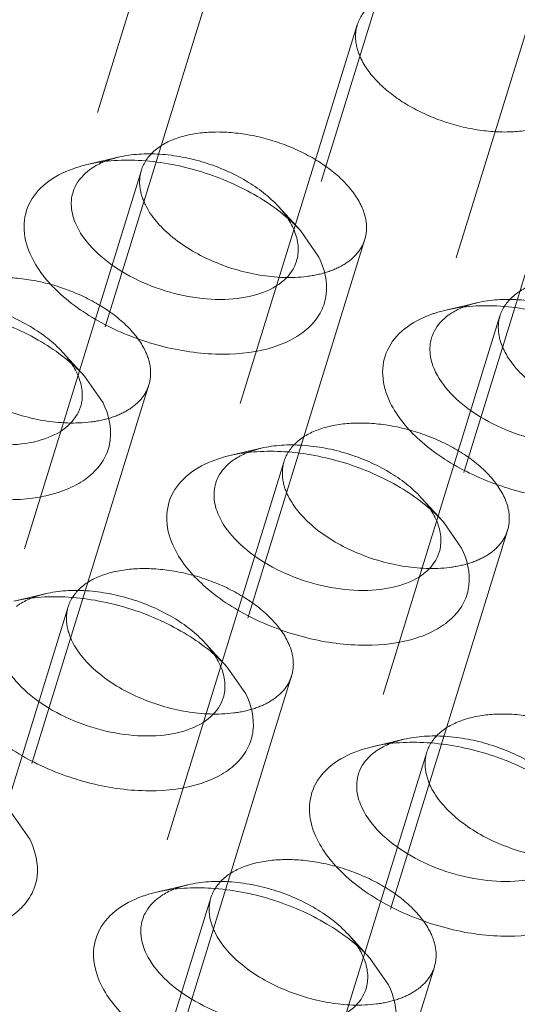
# Model space of a CAD drawing. Header units: millimetres. Extents: x 4065 to 8083, y -652 to 5416.
# Tile 243 of 256: x 4964.09 to 4970.48, y 5227.78 to 5240.4. Entities that reach past the tile are written whole.
import ezdxf

# ---------------------------------------------------------------- set-up
doc = ezdxf.new("R2010")
doc.units = ezdxf.units.MM
doc.header["$LTSCALE"] = 0.8
doc.linetypes.add('HIDDEN', pattern=[9.525, 6.35, -3.175])
doc.layers.get('0').update_dxf_attribs({"linetype": 'CONTINUOUS', "lineweight": 0})
doc.layers.add('3', color=5, linetype='HIDDEN', lineweight=0)

msp = doc.modelspace()

# ---------------------------------------------------------------- linework, layer by layer
for p, q in [((4967.693, 5237.694), (4967.931, 5237.353)), ((4964.924, 5235.829), (4965.162, 5235.488)), ((4969.523, 5233.964), (4969.761, 5233.623)), ((4966.754, 5232.1), (4966.992, 5231.758)), ((4963.985, 5230.235), (4964.223, 5229.894)), ((4968.585, 5228.37), (4968.823, 5228.029))]:
    msp.add_line(p, q)
for centre in [(4966.867, 5237.388), (4964.097, 5235.523), (4968.697, 5233.658), (4965.928, 5231.793), (4967.758, 5228.064)]:
    msp.add_arc(centre, 0.808, 20.4981, 26.1954)
for points, knots in [([(4964.778, 5238.487), (4964.793, 5238.492), (4964.852, 5238.512), (4964.912, 5238.529), (4964.958, 5238.54)], [0, 0, 0, 0, 0.243995, 1, 1, 1, 1]), ([(4964.958, 5238.54), (4965.186, 5238.593), (4965.688, 5238.619), (4966.436, 5238.474), (4967.134, 5238.171), (4967.535, 5237.867), (4967.693, 5237.694)], [0, 0, 0, 0, 0.236674, 0.49996, 0.763238, 1, 1, 1, 1]), ([(4964.99, 5238.473), (4965.005, 5238.484), (4965.068, 5238.527), (4965.137, 5238.561), (4965.192, 5238.582)], [0, 0, 0, 0, 0.238443, 1, 1, 1, 1]), ([(4964.247, 5237.353), (4964.193, 5237.462), (4964.122, 5237.69), (4964.186, 5238.046), (4964.427, 5238.329), (4964.653, 5238.442), (4964.778, 5238.487)], [0, 0, 0, 0, 0.254004, 0.482836, 0.721908, 1, 1, 1, 1]), ([(4964.777, 5238.187), (4964.785, 5238.215), (4964.831, 5238.326), (4964.917, 5238.419), (4964.99, 5238.473)], [0, 0, 0, 0, 0.240012, 1, 1, 1, 1]), ([(4964.829, 5237.745), (4964.794, 5237.816), (4964.744, 5237.962), (4964.756, 5238.119), (4964.777, 5238.187)], [0, 0, 0, 0, 0.525878, 1, 1, 1, 1]), ([(4967.643, 5237.302), (4967.615, 5237.209), (4967.486, 5237.026), (4967.169, 5236.865), (4966.763, 5236.797), (4966.145, 5236.837), (4965.536, 5237.053), (4965.056, 5237.413), (4964.884, 5237.632), (4964.829, 5237.745)], [0, 0, 0, 0, 0.088055, 0.191757, 0.316249, 0.457585, 0.752193, 0.885964, 1, 1, 1, 1]), ([(4967.624, 5237.671), (4967.646, 5237.61), (4967.675, 5237.486), (4967.661, 5237.359), (4967.643, 5237.302)], [0, 0, 0, 0, 0.519412, 1, 1, 1, 1]), ([(4967.931, 5237.353), (4968.002, 5237.208), (4968.063, 5236.96), (4967.97, 5236.654), (4967.826, 5236.46), (4967.616, 5236.305), (4967.243, 5236.147), (4966.667, 5236.08), (4965.935, 5236.179), (4965.222, 5236.44), (4964.63, 5236.825), (4964.336, 5237.172), (4964.247, 5237.353)], [0, 0, 0, 0, 0.096773, 0.141577, 0.188039, 0.23902, 0.296136, 0.42893, 0.580086, 0.73539, 0.87927, 1, 1, 1, 1]), ([(4962.189, 5236.675), (4962.417, 5236.728), (4962.919, 5236.754), (4963.667, 5236.609), (4964.365, 5236.307), (4964.766, 5236.002), (4964.924, 5235.829)], [0, 0, 0, 0, 0.236674, 0.49996, 0.763238, 1, 1, 1, 1]), ([(4969.378, 5236.622), (4969.392, 5236.627), (4969.451, 5236.647), (4969.511, 5236.664), (4969.557, 5236.675)], [0, 0, 0, 0, 0.243995, 1, 1, 1, 1]), ([(4969.557, 5236.675), (4969.785, 5236.728), (4970.288, 5236.754), (4971.035, 5236.609), (4971.733, 5236.307), (4972.134, 5236.002), (4972.293, 5235.829)], [0, 0, 0, 0, 0.236674, 0.49996, 0.763238, 1, 1, 1, 1]), ([(4969.59, 5236.608), (4969.604, 5236.619), (4969.668, 5236.662), (4969.737, 5236.696), (4969.791, 5236.717)], [0, 0, 0, 0, 0.238443, 1, 1, 1, 1]), ([(4968.846, 5235.488), (4968.793, 5235.597), (4968.721, 5235.826), (4968.785, 5236.181), (4969.026, 5236.464), (4969.252, 5236.578), (4969.378, 5236.622)], [0, 0, 0, 0, 0.254004, 0.482836, 0.721908, 1, 1, 1, 1]), ([(4969.376, 5236.322), (4969.385, 5236.35), (4969.43, 5236.462), (4969.516, 5236.554), (4969.59, 5236.608)], [0, 0, 0, 0, 0.240012, 1, 1, 1, 1]), ([(4969.428, 5235.88), (4969.393, 5235.951), (4969.344, 5236.098), (4969.355, 5236.254), (4969.376, 5236.322)], [0, 0, 0, 0, 0.525878, 1, 1, 1, 1]), ([(4964.874, 5235.437), (4964.846, 5235.344), (4964.717, 5235.162), (4964.4, 5235), (4963.994, 5234.933), (4963.376, 5234.972), (4962.767, 5235.188), (4962.287, 5235.548), (4962.115, 5235.767), (4962.059, 5235.88)], [0, 0, 0, 0, 0.088055, 0.191757, 0.316249, 0.457585, 0.752193, 0.885964, 1, 1, 1, 1]), ([(4964.854, 5235.806), (4964.877, 5235.745), (4964.906, 5235.622), (4964.892, 5235.494), (4964.874, 5235.437)], [0, 0, 0, 0, 0.519412, 1, 1, 1, 1]), ([(4972.243, 5235.437), (4972.214, 5235.344), (4972.086, 5235.162), (4971.768, 5235), (4971.363, 5234.933), (4970.744, 5234.972), (4970.135, 5235.188), (4969.655, 5235.548), (4969.483, 5235.767), (4969.428, 5235.88)], [0, 0, 0, 0, 0.088055, 0.191757, 0.316249, 0.457585, 0.752193, 0.885964, 1, 1, 1, 1]), ([(4965.162, 5235.488), (4965.233, 5235.343), (4965.294, 5235.095), (4965.201, 5234.789), (4965.057, 5234.595), (4964.847, 5234.44), (4964.474, 5234.282), (4963.898, 5234.215), (4963.165, 5234.314), (4962.453, 5234.575), (4961.861, 5234.96), (4961.567, 5235.307), (4961.478, 5235.488)], [0, 0, 0, 0, 0.096773, 0.141577, 0.188039, 0.23902, 0.296136, 0.42893, 0.580086, 0.73539, 0.87927, 1, 1, 1, 1]), ([(4972.531, 5235.488), (4972.602, 5235.343), (4972.663, 5235.095), (4972.57, 5234.789), (4972.425, 5234.595), (4972.215, 5234.44), (4971.842, 5234.282), (4971.266, 5234.215), (4970.534, 5234.314), (4969.822, 5234.575), (4969.229, 5234.96), (4968.935, 5235.307), (4968.846, 5235.488)], [0, 0, 0, 0, 0.096773, 0.141577, 0.188039, 0.23902, 0.296136, 0.42893, 0.580086, 0.73539, 0.87927, 1, 1, 1, 1]), ([(4966.788, 5234.81), (4967.016, 5234.863), (4967.519, 5234.889), (4968.266, 5234.745), (4968.964, 5234.442), (4969.365, 5234.137), (4969.523, 5233.964)], [0, 0, 0, 0, 0.236674, 0.49996, 0.763238, 1, 1, 1, 1]), ([(4966.077, 5233.623), (4966.024, 5233.733), (4965.952, 5233.961), (4966.016, 5234.317), (4966.257, 5234.599), (4966.483, 5234.713), (4966.609, 5234.758)], [0, 0, 0, 0, 0.254004, 0.482836, 0.721908, 1, 1, 1, 1]), ([(4966.609, 5234.758), (4966.623, 5234.763), (4966.682, 5234.783), (4966.742, 5234.799), (4966.788, 5234.81)], [0, 0, 0, 0, 0.243995, 1, 1, 1, 1]), ([(4966.82, 5234.743), (4966.835, 5234.754), (4966.899, 5234.797), (4966.968, 5234.831), (4967.022, 5234.852)], [0, 0, 0, 0, 0.238443, 1, 1, 1, 1]), ([(4966.607, 5234.457), (4966.616, 5234.485), (4966.661, 5234.597), (4966.747, 5234.689), (4966.82, 5234.743)], [0, 0, 0, 0, 0.240012, 1, 1, 1, 1]), ([(4966.659, 5234.015), (4966.624, 5234.086), (4966.575, 5234.233), (4966.586, 5234.389), (4966.607, 5234.457)], [0, 0, 0, 0, 0.525878, 1, 1, 1, 1]), ([(4969.474, 5233.572), (4969.445, 5233.48), (4969.317, 5233.297), (4968.999, 5233.135), (4968.594, 5233.068), (4967.975, 5233.108), (4967.366, 5233.323), (4966.886, 5233.683), (4966.714, 5233.902), (4966.659, 5234.015)], [0, 0, 0, 0, 0.088055, 0.191757, 0.316249, 0.457585, 0.752193, 0.885964, 1, 1, 1, 1]), ([(4969.454, 5233.941), (4969.476, 5233.88), (4969.506, 5233.757), (4969.491, 5233.63), (4969.474, 5233.572)], [0, 0, 0, 0, 0.519412, 1, 1, 1, 1]), ([(4969.761, 5233.623), (4969.833, 5233.478), (4969.894, 5233.23), (4969.801, 5232.924), (4969.656, 5232.73), (4969.446, 5232.575), (4969.073, 5232.417), (4968.497, 5232.35), (4967.765, 5232.449), (4967.053, 5232.71), (4966.46, 5233.096), (4966.166, 5233.442), (4966.077, 5233.623)], [0, 0, 0, 0, 0.096773, 0.141577, 0.188039, 0.23902, 0.296136, 0.42893, 0.580086, 0.73539, 0.87927, 1, 1, 1, 1]), ([(4964.019, 5232.945), (4964.247, 5232.999), (4964.749, 5233.024), (4965.497, 5232.88), (4966.195, 5232.577), (4966.596, 5232.273), (4966.754, 5232.1)], [0, 0, 0, 0, 0.236674, 0.49996, 0.763238, 1, 1, 1, 1]), ([(4964.051, 5232.878), (4964.066, 5232.889), (4964.129, 5232.932), (4964.199, 5232.966), (4964.253, 5232.987)], [0, 0, 0, 0, 0.238443, 1, 1, 1, 1]), ([(4966.704, 5231.707), (4966.676, 5231.615), (4966.548, 5231.432), (4966.23, 5231.27), (4965.824, 5231.203), (4965.206, 5231.243), (4964.597, 5231.458), (4964.117, 5231.818), (4963.945, 5232.037), (4963.89, 5232.15)], [0, 0, 0, 0, 0.088055, 0.191757, 0.316249, 0.457585, 0.752193, 0.885964, 1, 1, 1, 1]), ([(4966.685, 5232.076), (4966.707, 5232.016), (4966.736, 5231.892), (4966.722, 5231.765), (4966.704, 5231.707)], [0, 0, 0, 0, 0.519412, 1, 1, 1, 1]), ([(4966.992, 5231.758), (4967.064, 5231.613), (4967.124, 5231.366), (4967.031, 5231.059), (4966.887, 5230.865), (4966.677, 5230.71), (4966.304, 5230.552), (4965.728, 5230.485), (4964.996, 5230.584), (4964.283, 5230.846), (4963.691, 5231.231), (4963.397, 5231.577), (4963.308, 5231.758)], [0, 0, 0, 0, 0.096773, 0.141577, 0.188039, 0.23902, 0.296136, 0.42893, 0.580086, 0.73539, 0.87927, 1, 1, 1, 1]), ([(4968.618, 5231.08), (4968.846, 5231.134), (4969.349, 5231.159), (4970.096, 5231.015), (4970.795, 5230.712), (4971.196, 5230.408), (4971.354, 5230.235)], [0, 0, 0, 0, 0.236674, 0.49996, 0.763238, 1, 1, 1, 1]), ([(4968.651, 5231.014), (4968.665, 5231.024), (4968.729, 5231.067), (4968.798, 5231.101), (4968.852, 5231.123)], [0, 0, 0, 0, 0.238443, 1, 1, 1, 1]), ([(4967.908, 5229.894), (4967.854, 5230.003), (4967.782, 5230.231), (4967.847, 5230.587), (4968.087, 5230.87), (4968.313, 5230.983), (4968.439, 5231.028)], [0, 0, 0, 0, 0.254004, 0.482836, 0.721908, 1, 1, 1, 1]), ([(4968.437, 5230.728), (4968.446, 5230.755), (4968.491, 5230.867), (4968.577, 5230.96), (4968.651, 5231.014)], [0, 0, 0, 0, 0.240012, 1, 1, 1, 1]), ([(4968.439, 5231.028), (4968.453, 5231.033), (4968.512, 5231.053), (4968.572, 5231.069), (4968.618, 5231.08)], [0, 0, 0, 0, 0.243995, 1, 1, 1, 1]), ([(4968.489, 5230.285), (4968.454, 5230.357), (4968.405, 5230.503), (4968.416, 5230.659), (4968.437, 5230.728)], [0, 0, 0, 0, 0.525878, 1, 1, 1, 1]), ([(4971.304, 5229.843), (4971.275, 5229.75), (4971.147, 5229.567), (4970.829, 5229.406), (4970.424, 5229.338), (4969.805, 5229.378), (4969.196, 5229.593), (4968.716, 5229.953), (4968.544, 5230.173), (4968.489, 5230.285)], [0, 0, 0, 0, 0.088055, 0.191757, 0.316249, 0.457585, 0.752193, 0.885964, 1, 1, 1, 1]), ([(4964.223, 5229.894), (4964.294, 5229.748), (4964.355, 5229.501), (4964.262, 5229.194), (4964.118, 5229), (4963.908, 5228.845), (4963.535, 5228.687), (4962.959, 5228.621), (4962.227, 5228.719), (4961.514, 5228.981), (4960.922, 5229.366), (4960.628, 5229.713), (4960.539, 5229.894)], [0, 0, 0, 0, 0.096773, 0.141577, 0.188039, 0.23902, 0.296136, 0.42893, 0.580086, 0.73539, 0.87927, 1, 1, 1, 1]), ([(4971.592, 5229.894), (4971.663, 5229.748), (4971.724, 5229.501), (4971.631, 5229.194), (4971.487, 5229), (4971.276, 5228.845), (4970.903, 5228.687), (4970.327, 5228.621), (4969.595, 5228.719), (4968.883, 5228.981), (4968.29, 5229.366), (4967.996, 5229.713), (4967.908, 5229.894)], [0, 0, 0, 0, 0.096773, 0.141577, 0.188039, 0.23902, 0.296136, 0.42893, 0.580086, 0.73539, 0.87927, 1, 1, 1, 1]), ([(4965.67, 5229.163), (4965.684, 5229.168), (4965.743, 5229.188), (4965.803, 5229.205), (4965.849, 5229.215)], [0, 0, 0, 0, 0.243995, 1, 1, 1, 1]), ([(4965.849, 5229.215), (4966.077, 5229.269), (4966.58, 5229.294), (4967.327, 5229.15), (4968.025, 5228.847), (4968.427, 5228.543), (4968.585, 5228.37)], [0, 0, 0, 0, 0.236674, 0.49996, 0.763238, 1, 1, 1, 1]), ([(4965.882, 5229.149), (4965.896, 5229.16), (4965.96, 5229.202), (4966.029, 5229.236), (4966.083, 5229.258)], [0, 0, 0, 0, 0.238443, 1, 1, 1, 1]), ([(4965.138, 5228.029), (4965.085, 5228.138), (4965.013, 5228.366), (4965.077, 5228.722), (4965.318, 5229.005), (4965.544, 5229.118), (4965.67, 5229.163)], [0, 0, 0, 0, 0.254004, 0.482836, 0.721908, 1, 1, 1, 1]), ([(4965.668, 5228.863), (4965.677, 5228.891), (4965.722, 5229.002), (4965.808, 5229.095), (4965.882, 5229.149)], [0, 0, 0, 0, 0.240012, 1, 1, 1, 1]), ([(4965.72, 5228.42), (4965.685, 5228.492), (4965.636, 5228.638), (4965.647, 5228.794), (4965.668, 5228.863)], [0, 0, 0, 0, 0.525878, 1, 1, 1, 1]), ([(4968.535, 5227.978), (4968.506, 5227.885), (4968.378, 5227.702), (4968.06, 5227.541), (4967.655, 5227.473), (4967.036, 5227.513), (4966.427, 5227.729), (4965.947, 5228.089), (4965.775, 5228.308), (4965.72, 5228.42)], [0, 0, 0, 0, 0.088055, 0.191757, 0.316249, 0.457585, 0.752193, 0.885964, 1, 1, 1, 1]), ([(4968.515, 5228.347), (4968.538, 5228.286), (4968.567, 5228.162), (4968.552, 5228.035), (4968.535, 5227.978)], [0, 0, 0, 0, 0.519412, 1, 1, 1, 1]), ([(4968.823, 5228.029), (4968.894, 5227.884), (4968.955, 5227.636), (4968.862, 5227.329), (4968.717, 5227.135), (4968.507, 5226.981), (4968.134, 5226.823), (4967.558, 5226.756), (4966.826, 5226.855), (4966.114, 5227.116), (4965.521, 5227.501), (4965.227, 5227.848), (4965.138, 5228.029)], [0, 0, 0, 0, 0.096773, 0.141577, 0.188039, 0.23902, 0.296136, 0.42893, 0.580086, 0.73539, 0.87927, 1, 1, 1, 1])]:
    msp.add_open_spline(points, degree=3, knots=knots)
for points in [[(4967.537, 5237.84), (4967.557, 5237.809), (4967.576, 5237.777), (4967.592, 5237.745)], [(4964.768, 5235.975), (4964.788, 5235.945), (4964.806, 5235.913), (4964.823, 5235.88)], [(4969.368, 5234.111), (4969.388, 5234.08), (4969.406, 5234.048), (4969.422, 5234.015)], [(4966.599, 5232.246), (4966.618, 5232.215), (4966.637, 5232.183), (4966.653, 5232.15)], [(4968.429, 5228.516), (4968.449, 5228.485), (4968.467, 5228.453), (4968.483, 5228.42)]]:
    msp.add_open_spline(points, degree=3)
at = {"layer": '3'}
for p, q in [((4966.593, 5244.062), (4964.777, 5238.187)), ((4969.459, 5243.177), (4967.643, 5237.302)), ((4971.192, 5242.198), (4969.376, 5236.323)), ((4966.69, 5241.312), (4964.874, 5235.437)), ((4968.423, 5240.333), (4966.607, 5234.458)), ((4971.289, 5239.447), (4969.474, 5233.572)), ((4965.361, 5238.635), (4964.957, 5238.54)), ((4965.654, 5238.468), (4963.838, 5232.593)), ((4967.413, 5238.001), (4967.693, 5237.694)), ((4968.52, 5237.582), (4966.704, 5231.707)), ((4969.961, 5236.77), (4969.557, 5236.675)), ((4970.253, 5236.603), (4968.438, 5230.728)), ((4964.644, 5236.136), (4964.924, 5235.829)), ((4965.751, 5235.717), (4963.935, 5229.842)), ((4967.192, 5234.905), (4966.788, 5234.81)), ((4967.484, 5234.738), (4965.668, 5228.863)), ((4969.243, 5234.271), (4969.523, 5233.964)), ((4970.35, 5233.852), (4968.535, 5227.977)), ((4964.423, 5233.04), (4964.019, 5232.945)), ((4964.715, 5232.873), (4962.899, 5226.998)), ((4966.474, 5232.406), (4966.754, 5232.1)), ((4967.581, 5231.988), (4965.766, 5226.113)), ((4969.022, 5231.175), (4968.618, 5231.08)), ((4969.314, 5231.009), (4967.499, 5225.134)), ((4966.253, 5229.31), (4965.849, 5229.215)), ((4966.545, 5229.144), (4964.73, 5223.269)), ((4968.304, 5228.676), (4968.584, 5228.37)), ((4969.411, 5228.258), (4967.596, 5222.383))]:
    msp.add_line(p, q, dxfattribs=at)
for centre in [(4965.598, 5237.551), (4970.198, 5235.686), (4967.428, 5233.822), (4964.659, 5231.957), (4969.259, 5230.092), (4966.49, 5228.227)]:
    msp.add_arc(centre, 1.108, 109.6104, 111.5294, dxfattribs=at)
for points, knots in [([(4971.237, 5239.89), (4971.182, 5240.002), (4971.01, 5240.222), (4970.661, 5240.484), (4970.23, 5240.686), (4969.762, 5240.808), (4969.303, 5240.837), (4968.897, 5240.769), (4968.58, 5240.608), (4968.451, 5240.425), (4968.423, 5240.332)], [0, 0, 0, 0, 0.11391, 0.247494, 0.393901, 0.543049, 0.684203, 0.808528, 0.912094, 1, 1, 1, 1]), ([(4968.423, 5240.332), (4968.402, 5240.264), (4968.39, 5240.108), (4968.439, 5239.961), (4968.474, 5239.89)], [0, 0, 0, 0, 0.474456, 1, 1, 1, 1]), ([(4968.474, 5239.89), (4968.53, 5239.777), (4968.701, 5239.558), (4969.051, 5239.296), (4969.482, 5239.094), (4969.95, 5238.972), (4970.409, 5238.943), (4970.815, 5239.01), (4971.132, 5239.172), (4971.261, 5239.355), (4971.289, 5239.447)], [0, 0, 0, 0, 0.11391, 0.247494, 0.393901, 0.543049, 0.684203, 0.808528, 0.912094, 1, 1, 1, 1]), ([(4968.468, 5238.025), (4968.413, 5238.138), (4968.241, 5238.357), (4967.892, 5238.619), (4967.461, 5238.821), (4966.993, 5238.943), (4966.533, 5238.972), (4966.128, 5238.905), (4965.811, 5238.743), (4965.682, 5238.56), (4965.654, 5238.468)], [0, 0, 0, 0, 0.11391, 0.247494, 0.393901, 0.543049, 0.684203, 0.808528, 0.912094, 1, 1, 1, 1]), ([(4965.362, 5238.635), (4965.533, 5238.675), (4965.91, 5238.694), (4966.47, 5238.586), (4966.994, 5238.358), (4967.295, 5238.13), (4967.413, 5238.001)], [0, 0, 0, 0, 0.236698, 0.500006, 0.763355, 1, 1, 1, 1]), ([(4965.654, 5238.468), (4965.632, 5238.399), (4965.621, 5238.243), (4965.67, 5238.096), (4965.705, 5238.025)], [0, 0, 0, 0, 0.474456, 1, 1, 1, 1]), ([(4965.705, 5238.025), (4965.78, 5237.873), (4966.038, 5237.585), (4966.551, 5237.282), (4967.152, 5237.101), (4967.577, 5237.081), (4967.777, 5237.107)], [0, 0, 0, 0, 0.214357, 0.471697, 0.744871, 1, 1, 1, 1]), ([(4967.413, 5238.001), (4967.425, 5237.988), (4967.47, 5237.937), (4967.51, 5237.882), (4967.537, 5237.84)], [0, 0, 0, 0, 0.259084, 1, 1, 1, 1]), ([(4968.52, 5237.582), (4968.541, 5237.651), (4968.552, 5237.807), (4968.503, 5237.954), (4968.468, 5238.025)], [0, 0, 0, 0, 0.474456, 1, 1, 1, 1]), ([(4967.777, 5237.107), (4967.868, 5237.118), (4968.039, 5237.154), (4968.264, 5237.255), (4968.433, 5237.397), (4968.501, 5237.52), (4968.52, 5237.582)], [0, 0, 0, 0, 0.296731, 0.558772, 0.78922, 1, 1, 1, 1]), ([(4965.699, 5236.16), (4965.644, 5236.273), (4965.472, 5236.492), (4965.122, 5236.754), (4964.692, 5236.956), (4964.223, 5237.078), (4963.764, 5237.107), (4963.359, 5237.04), (4963.041, 5236.878), (4962.913, 5236.695), (4962.884, 5236.603)], [0, 0, 0, 0, 0.11391, 0.247494, 0.393901, 0.543049, 0.684203, 0.808528, 0.912094, 1, 1, 1, 1]), ([(4973.068, 5236.16), (4973.012, 5236.273), (4972.841, 5236.492), (4972.491, 5236.754), (4972.06, 5236.956), (4971.592, 5237.078), (4971.133, 5237.107), (4970.728, 5237.04), (4970.41, 5236.878), (4970.282, 5236.695), (4970.253, 5236.603)], [0, 0, 0, 0, 0.11391, 0.247494, 0.393901, 0.543049, 0.684203, 0.808528, 0.912094, 1, 1, 1, 1]), ([(4962.593, 5236.77), (4962.764, 5236.81), (4963.141, 5236.829), (4963.701, 5236.721), (4964.225, 5236.493), (4964.525, 5236.265), (4964.644, 5236.136)], [0, 0, 0, 0, 0.236698, 0.500006, 0.763355, 1, 1, 1, 1]), ([(4969.961, 5236.77), (4970.132, 5236.81), (4970.509, 5236.829), (4971.07, 5236.721), (4971.593, 5236.493), (4971.894, 5236.265), (4972.012, 5236.136)], [0, 0, 0, 0, 0.236698, 0.500006, 0.763355, 1, 1, 1, 1]), ([(4970.253, 5236.603), (4970.232, 5236.534), (4970.221, 5236.378), (4970.27, 5236.232), (4970.305, 5236.16)], [0, 0, 0, 0, 0.474456, 1, 1, 1, 1]), ([(4962.936, 5236.16), (4963.011, 5236.008), (4963.269, 5235.72), (4963.781, 5235.418), (4964.383, 5235.236), (4964.808, 5235.217), (4965.008, 5235.242)], [0, 0, 0, 0, 0.214357, 0.471697, 0.744871, 1, 1, 1, 1]), ([(4964.644, 5236.136), (4964.656, 5236.123), (4964.7, 5236.072), (4964.741, 5236.018), (4964.768, 5235.975)], [0, 0, 0, 0, 0.259084, 1, 1, 1, 1]), ([(4965.751, 5235.718), (4965.772, 5235.786), (4965.783, 5235.942), (4965.734, 5236.089), (4965.699, 5236.16)], [0, 0, 0, 0, 0.474456, 1, 1, 1, 1]), ([(4970.305, 5236.16), (4970.379, 5236.008), (4970.637, 5235.72), (4971.15, 5235.418), (4971.751, 5235.236), (4972.176, 5235.217), (4972.377, 5235.242)], [0, 0, 0, 0, 0.214357, 0.471697, 0.744871, 1, 1, 1, 1]), ([(4965.008, 5235.242), (4965.099, 5235.253), (4965.27, 5235.289), (4965.495, 5235.39), (4965.664, 5235.532), (4965.732, 5235.655), (4965.751, 5235.718)], [0, 0, 0, 0, 0.296731, 0.558772, 0.78922, 1, 1, 1, 1]), ([(4970.299, 5234.295), (4970.243, 5234.408), (4970.072, 5234.627), (4969.722, 5234.889), (4969.291, 5235.091), (4968.823, 5235.213), (4968.364, 5235.242), (4967.958, 5235.175), (4967.641, 5235.013), (4967.512, 5234.83), (4967.484, 5234.738)], [0, 0, 0, 0, 0.11391, 0.247494, 0.393901, 0.543049, 0.684203, 0.808528, 0.912094, 1, 1, 1, 1]), ([(4967.192, 5234.905), (4967.363, 5234.945), (4967.74, 5234.964), (4968.301, 5234.856), (4968.824, 5234.629), (4969.125, 5234.401), (4969.243, 5234.271)], [0, 0, 0, 0, 0.236698, 0.500006, 0.763355, 1, 1, 1, 1]), ([(4967.484, 5234.738), (4967.463, 5234.669), (4967.451, 5234.513), (4967.5, 5234.367), (4967.535, 5234.295)], [0, 0, 0, 0, 0.474456, 1, 1, 1, 1]), ([(4967.535, 5234.295), (4967.61, 5234.143), (4967.868, 5233.855), (4968.381, 5233.553), (4968.982, 5233.372), (4969.407, 5233.352), (4969.608, 5233.377)], [0, 0, 0, 0, 0.214357, 0.471697, 0.744871, 1, 1, 1, 1]), ([(4969.243, 5234.271), (4969.255, 5234.258), (4969.3, 5234.207), (4969.341, 5234.153), (4969.368, 5234.111)], [0, 0, 0, 0, 0.259084, 1, 1, 1, 1]), ([(4970.35, 5233.853), (4970.371, 5233.921), (4970.383, 5234.077), (4970.334, 5234.224), (4970.299, 5234.295)], [0, 0, 0, 0, 0.474456, 1, 1, 1, 1]), ([(4969.608, 5233.377), (4969.699, 5233.389), (4969.869, 5233.424), (4970.094, 5233.525), (4970.263, 5233.667), (4970.331, 5233.79), (4970.35, 5233.853)], [0, 0, 0, 0, 0.296731, 0.558772, 0.78922, 1, 1, 1, 1]), ([(4967.53, 5232.43), (4967.474, 5232.543), (4967.302, 5232.762), (4966.953, 5233.024), (4966.522, 5233.227), (4966.054, 5233.348), (4965.595, 5233.377), (4965.189, 5233.31), (4964.872, 5233.148), (4964.743, 5232.966), (4964.715, 5232.873)], [0, 0, 0, 0, 0.11391, 0.247494, 0.393901, 0.543049, 0.684203, 0.808528, 0.912094, 1, 1, 1, 1]), ([(4964.423, 5233.04), (4964.594, 5233.08), (4964.971, 5233.099), (4965.531, 5232.991), (4966.055, 5232.764), (4966.356, 5232.536), (4966.474, 5232.406)], [0, 0, 0, 0, 0.236698, 0.500006, 0.763355, 1, 1, 1, 1]), ([(4964.715, 5232.873), (4964.694, 5232.805), (4964.682, 5232.648), (4964.731, 5232.502), (4964.766, 5232.43)], [0, 0, 0, 0, 0.474456, 1, 1, 1, 1]), ([(4964.766, 5232.43), (4964.841, 5232.278), (4965.099, 5231.99), (4965.612, 5231.688), (4966.213, 5231.507), (4966.638, 5231.487), (4966.838, 5231.512)], [0, 0, 0, 0, 0.214357, 0.471697, 0.744871, 1, 1, 1, 1]), ([(4966.474, 5232.406), (4966.486, 5232.393), (4966.531, 5232.342), (4966.571, 5232.288), (4966.599, 5232.246)], [0, 0, 0, 0, 0.259084, 1, 1, 1, 1]), ([(4967.581, 5231.988), (4967.602, 5232.056), (4967.613, 5232.213), (4967.565, 5232.359), (4967.53, 5232.43)], [0, 0, 0, 0, 0.474456, 1, 1, 1, 1]), ([(4966.838, 5231.512), (4966.93, 5231.524), (4967.1, 5231.559), (4967.325, 5231.66), (4967.494, 5231.803), (4967.562, 5231.926), (4967.581, 5231.988)], [0, 0, 0, 0, 0.296731, 0.558772, 0.78922, 1, 1, 1, 1]), ([(4972.129, 5230.566), (4972.074, 5230.678), (4971.902, 5230.898), (4971.552, 5231.16), (4971.121, 5231.362), (4970.653, 5231.483), (4970.194, 5231.513), (4969.789, 5231.445), (4969.471, 5231.284), (4969.343, 5231.101), (4969.314, 5231.008)], [0, 0, 0, 0, 0.11391, 0.247494, 0.393901, 0.543049, 0.684203, 0.808528, 0.912094, 1, 1, 1, 1]), ([(4969.022, 5231.175), (4969.193, 5231.215), (4969.57, 5231.234), (4970.131, 5231.126), (4970.654, 5230.899), (4970.955, 5230.671), (4971.074, 5230.541)], [0, 0, 0, 0, 0.236698, 0.500006, 0.763355, 1, 1, 1, 1]), ([(4969.314, 5231.008), (4969.293, 5230.94), (4969.282, 5230.784), (4969.331, 5230.637), (4969.366, 5230.566)], [0, 0, 0, 0, 0.474456, 1, 1, 1, 1]), ([(4969.366, 5230.566), (4969.441, 5230.413), (4969.698, 5230.125), (4970.211, 5229.823), (4970.812, 5229.642), (4971.237, 5229.622), (4971.438, 5229.647)], [0, 0, 0, 0, 0.214357, 0.471697, 0.744871, 1, 1, 1, 1]), ([(4969.36, 5228.701), (4969.304, 5228.813), (4969.133, 5229.033), (4968.783, 5229.295), (4968.352, 5229.497), (4967.884, 5229.619), (4967.425, 5229.648), (4967.02, 5229.58), (4966.702, 5229.419), (4966.574, 5229.236), (4966.545, 5229.143)], [0, 0, 0, 0, 0.11391, 0.247494, 0.393901, 0.543049, 0.684203, 0.808528, 0.912094, 1, 1, 1, 1]), ([(4966.253, 5229.31), (4966.424, 5229.351), (4966.801, 5229.37), (4967.362, 5229.261), (4967.885, 5229.034), (4968.186, 5228.806), (4968.304, 5228.676)], [0, 0, 0, 0, 0.236698, 0.500006, 0.763355, 1, 1, 1, 1]), ([(4966.545, 5229.143), (4966.524, 5229.075), (4966.513, 5228.919), (4966.562, 5228.772), (4966.597, 5228.701)], [0, 0, 0, 0, 0.474456, 1, 1, 1, 1]), ([(4966.597, 5228.701), (4966.671, 5228.548), (4966.929, 5228.261), (4967.442, 5227.958), (4968.043, 5227.777), (4968.468, 5227.757), (4968.669, 5227.783)], [0, 0, 0, 0, 0.214357, 0.471697, 0.744871, 1, 1, 1, 1]), ([(4969.411, 5228.258), (4969.433, 5228.327), (4969.444, 5228.483), (4969.395, 5228.629), (4969.36, 5228.701)], [0, 0, 0, 0, 0.474456, 1, 1, 1, 1]), ([(4968.304, 5228.676), (4968.316, 5228.664), (4968.361, 5228.613), (4968.402, 5228.558), (4968.429, 5228.516)], [0, 0, 0, 0, 0.259084, 1, 1, 1, 1]), ([(4968.669, 5227.783), (4968.76, 5227.794), (4968.93, 5227.83), (4969.155, 5227.93), (4969.324, 5228.073), (4969.392, 5228.196), (4969.411, 5228.258)], [0, 0, 0, 0, 0.296731, 0.558772, 0.78922, 1, 1, 1, 1])]:
    msp.add_open_spline(points, degree=3, knots=knots, dxfattribs=at)
for points in [[(4965.226, 5238.595), (4965.271, 5238.611), (4965.316, 5238.624), (4965.362, 5238.635)], [(4969.826, 5236.73), (4969.87, 5236.746), (4969.915, 5236.759), (4969.961, 5236.77)], [(4967.057, 5234.865), (4967.101, 5234.881), (4967.146, 5234.894), (4967.192, 5234.905)], [(4964.288, 5233), (4964.332, 5233.016), (4964.377, 5233.029), (4964.423, 5233.04)], [(4968.887, 5231.136), (4968.931, 5231.151), (4968.976, 5231.165), (4969.022, 5231.175)], [(4966.118, 5229.271), (4966.162, 5229.287), (4966.207, 5229.3), (4966.253, 5229.31)]]:
    msp.add_open_spline(points, degree=3, dxfattribs=at)

doc.saveas('drawing.dxf')
